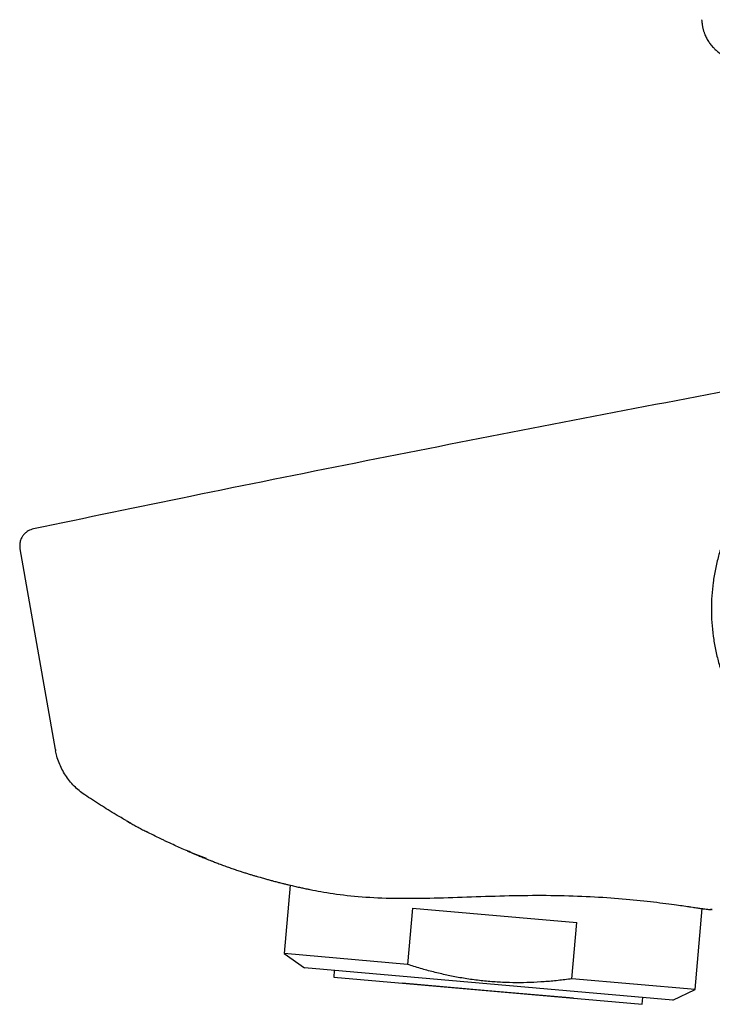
# Model space of a CAD drawing. Header units: millimetres. Extents: x 8 to 1894, y 12 to 2738.
# Tile 52 of 156: x 374 to 415, y 1530 to 1588. Entities that reach past the tile are written whole.
import ezdxf

# ---------------------------------------------------------------- set-up
doc = ezdxf.new("R2010")
doc.units = ezdxf.units.MM

msp = doc.modelspace()

# ---------------------------------------------------------------- linework, layer by layer
at = {"color": 7, "linetype": 'Continuous', "lineweight": 30}
for p, q in [((414.02, 1587.61), (414.018, 1587.641)), ((374.367, 1556.882), (376.426, 1545.205)), ((376.426, 1545.205), (376.429, 1545.212)), ((376.427, 1545.207), (376.426, 1545.205)), ((376.428, 1545.21), (376.439, 1545.134)), ((376.438, 1545.141), (376.44, 1545.128)), ((380.565, 1541.064), (380.699, 1540.988)), ((380.824, 1540.918), (380.567, 1541.067)), ((381.707, 1540.441), (381.736, 1540.426)), ((390.072, 1537.323), (389.724, 1533.342)), ((397.186, 1535.98), (396.9, 1532.714)), ((397.186, 1535.98), (406.741, 1535.144)), ((413.307, 1536.059), (413.483, 1536.034)), ((413.632, 1531.251), (414.044, 1535.96)), ((406.456, 1531.878), (406.741, 1535.144)), ((389.724, 1533.342), (390.906, 1532.514)), ((396.9, 1532.714), (389.724, 1533.342)), ((412.324, 1530.641), (390.906, 1532.514)), ((392.649, 1532.362), (392.614, 1531.963)), ((392.614, 1531.963), (410.546, 1530.395)), ((401.58, 1531.179), (396.599, 1531.615)), ((413.632, 1531.251), (406.456, 1531.878)), ((401.58, 1531.179), (399.588, 1531.353)), ((406.561, 1530.743), (401.58, 1531.179)), ((403.573, 1531.005), (401.58, 1531.179)), ((410.546, 1530.395), (410.581, 1530.793)), ((412.324, 1530.641), (413.632, 1531.251))]:
    msp.add_line(p, q, dxfattribs=at)
for points, knots in [([(414.019, 1587.597), (414.019, 1587.585), (414.02, 1587.558), (414.024, 1587.504), (414.03, 1587.439), (414.038, 1587.366), (414.05, 1587.29), (414.064, 1587.212), (414.081, 1587.134), (414.101, 1587.056), (414.123, 1586.982), (414.145, 1586.913), (414.17, 1586.842), (414.203, 1586.759), (414.246, 1586.662), (414.302, 1586.549), (414.386, 1586.401), (414.511, 1586.218), (414.67, 1586.03), (414.848, 1585.86), (415.039, 1585.709), (415.271, 1585.563), (415.542, 1585.435), (415.849, 1585.333), (416.068, 1585.301), (416.18, 1585.284)], [0, 0, 0, 0, 0.055869, 0.123852, 0.185082, 0.239736, 0.288065, 0.323777, 0.355661, 0.384154, 0.403669, 0.421954, 0.439419, 0.456531, 0.479805, 0.505992, 0.535633, 0.586591, 0.645258, 0.68968, 0.740747, 0.798105, 0.861088, 0.928774, 1, 1, 1, 1]), ([(447.584, 1571.8), (445.742, 1571.486), (440.679, 1570.622), (432.406, 1569.156), (422.764, 1567.407), (413.131, 1565.609), (403.507, 1563.764), (393.892, 1561.871), (384.442, 1559.967), (378.202, 1558.669), (375.16, 1558.036)], [0, 0, 0, 0, 0.076055, 0.208973, 0.341894, 0.474816, 0.607738, 0.740658, 0.873575, 1, 1, 1, 1]), ([(438.504, 1553.356), (438.5, 1553.094), (438.49, 1552.569), (438.409, 1551.784), (438.281, 1551.007), (438.102, 1550.242), (437.874, 1549.492), (437.599, 1548.758), (437.277, 1548.043), (436.909, 1547.352), (436.497, 1546.684), (436.042, 1546.044), (435.545, 1545.435), (435.01, 1544.861), (434.438, 1544.325), (433.829, 1543.827), (433.189, 1543.371), (432.521, 1542.957), (431.829, 1542.589), (431.115, 1542.267), (430.382, 1541.99), (429.634, 1541.762), (428.873, 1541.582), (428.101, 1541.452), (427.324, 1541.374), (426.583, 1541.35), (425.879, 1541.37), (425.213, 1541.429), (424.548, 1541.526), (423.889, 1541.661), (423.24, 1541.831), (422.6, 1542.037), (421.937, 1542.292), (421.256, 1542.6), (420.564, 1542.969), (419.897, 1543.381), (419.258, 1543.835), (418.653, 1544.33), (418.111, 1544.836), (417.628, 1545.349), (417.198, 1545.863), (416.795, 1546.403), (416.423, 1546.967), (416.082, 1547.549), (415.774, 1548.151), (415.483, 1548.803), (415.217, 1549.507), (414.986, 1550.261), (414.804, 1551.028), (414.672, 1551.804), (414.591, 1552.585), (414.565, 1553.365), (414.591, 1554.145), (414.67, 1554.925), (414.801, 1555.699), (414.981, 1556.464), (415.21, 1557.214), (415.487, 1557.95), (415.809, 1558.667), (416.176, 1559.36), (416.587, 1560.029), (417.039, 1560.669), (417.532, 1561.276), (418.062, 1561.846), (418.629, 1562.378), (419.233, 1562.873), (419.869, 1563.328), (420.533, 1563.741), (421.222, 1564.11), (421.934, 1564.434), (422.667, 1564.713), (423.415, 1564.943), (424.179, 1565.125), (424.954, 1565.257), (425.736, 1565.337), (426.483, 1565.362), (427.192, 1565.342), (427.862, 1565.284), (428.53, 1565.188), (429.191, 1565.054), (429.841, 1564.884), (430.481, 1564.678), (431.144, 1564.423), (431.824, 1564.115), (432.514, 1563.746), (433.18, 1563.334), (433.818, 1562.879), (434.423, 1562.384), (434.993, 1561.851), (435.525, 1561.281), (436.02, 1560.675), (436.475, 1560.036), (436.888, 1559.369), (437.257, 1558.677), (437.582, 1557.962), (437.861, 1557.226), (438.091, 1556.474), (438.273, 1555.707), (438.405, 1554.929), (438.488, 1554.143), (438.499, 1553.618), (438.504, 1553.356)], [0, 0, 0, 0, 0.010441, 0.020887, 0.031384, 0.041778, 0.052165, 0.06259, 0.073001, 0.083382, 0.093779, 0.104251, 0.114678, 0.125106, 0.135514, 0.145954, 0.156475, 0.166872, 0.177278, 0.187737, 0.198142, 0.208528, 0.218938, 0.229363, 0.239738, 0.250108, 0.258952, 0.267838, 0.276796, 0.285764, 0.294669, 0.303593, 0.312562, 0.323005, 0.333403, 0.343799, 0.354261, 0.364631, 0.374954, 0.383795, 0.392682, 0.401644, 0.41063, 0.419563, 0.428517, 0.437518, 0.44801, 0.458451, 0.468882, 0.479386, 0.489783, 0.500118, 0.510443, 0.520823, 0.531302, 0.541693, 0.552095, 0.56255, 0.572995, 0.583395, 0.593792, 0.604257, 0.61463, 0.624958, 0.635281, 0.645643, 0.656088, 0.666459, 0.676839, 0.68727, 0.697695, 0.708101, 0.718529, 0.729021, 0.739466, 0.749911, 0.758829, 0.767772, 0.776767, 0.785754, 0.794666, 0.803592, 0.812558, 0.822977, 0.83336, 0.843751, 0.854194, 0.864565, 0.87491, 0.88525, 0.895623, 0.906075, 0.916462, 0.926851, 0.937283, 0.947737, 0.958152, 0.968572, 0.979102, 0.989562, 1, 1, 1, 1]), ([(375.15, 1558.035), (375.099, 1558.021), (374.996, 1557.995), (374.854, 1557.925), (374.724, 1557.837), (374.602, 1557.721), (374.511, 1557.599), (374.446, 1557.478), (374.404, 1557.373), (374.373, 1557.258), (374.356, 1557.136), (374.353, 1557.009), (374.364, 1556.924), (374.37, 1556.882)], [0, 0, 0, 0, 0.103754, 0.206618, 0.306802, 0.409793, 0.533194, 0.602457, 0.676133, 0.753581, 0.834005, 0.916481, 1, 1, 1, 1]), ([(378.135, 1542.58), (378.027, 1542.656), (377.811, 1542.811), (377.516, 1543.083), (377.246, 1543.385), (377.007, 1543.714), (376.802, 1544.067), (376.636, 1544.436), (376.513, 1544.793), (376.464, 1545.03), (376.442, 1545.135)], [0, 0, 0, 0, 0.125596, 0.253116, 0.381952, 0.511456, 0.640959, 0.769795, 0.897315, 1, 1, 1, 1]), ([(380.545, 1541.079), (380.348, 1541.192), (379.844, 1541.48), (379.04, 1541.98), (378.44, 1542.377), (378.135, 1542.58)], [0, 0, 0, 0, 0.23984, 0.613026, 1, 1, 1, 1]), ([(380.544, 1541.076), (380.595, 1541.047), (380.724, 1540.973), (380.935, 1540.855), (381.182, 1540.72), (381.437, 1540.582), (381.627, 1540.482), (381.73, 1540.429), (381.745, 1540.421)], [0, 0, 0, 0, 0.129888, 0.325311, 0.53092, 0.746, 0.961981, 1, 1, 1, 1]), ([(385.216, 1538.869), (385.011, 1538.947), (384.538, 1539.13), (383.834, 1539.427), (383.305, 1539.663), (383.011, 1539.799), (382.919, 1539.842), (382.827, 1539.885), (382.736, 1539.929), (382.644, 1539.973), (382.299, 1540.139), (381.988, 1540.298), (381.707, 1540.441)], [0, 0, 0, 0, 0.170732, 0.395788, 0.595768, 0.622094, 0.648452, 0.674841, 0.701264, 0.727719, 0.754207, 1, 1, 1, 1]), ([(384.088, 1539.322), (384.088, 1539.322), (384.088, 1539.322), (384.094, 1539.32), (384.109, 1539.313), (384.133, 1539.302), (384.169, 1539.287), (384.216, 1539.267), (384.277, 1539.24), (384.344, 1539.211), (384.399, 1539.188), (384.436, 1539.171), (384.473, 1539.156), (384.514, 1539.138), (384.569, 1539.115), (384.646, 1539.082), (384.751, 1539.038), (384.868, 1538.989), (384.992, 1538.938), (385.122, 1538.885), (385.257, 1538.831), (385.402, 1538.773), (385.579, 1538.704), (385.803, 1538.617), (386.072, 1538.516), (386.348, 1538.416), (386.621, 1538.319), (386.895, 1538.225), (387.15, 1538.14), (387.383, 1538.064), (387.592, 1537.998), (387.794, 1537.936), (387.986, 1537.878), (388.162, 1537.825), (388.318, 1537.78), (388.459, 1537.74), (388.621, 1537.694), (388.81, 1537.642), (389.013, 1537.588), (389.214, 1537.535), (389.419, 1537.482), (389.629, 1537.43), (389.836, 1537.379), (390.017, 1537.336), (390.182, 1537.297), (390.334, 1537.262), (390.482, 1537.229), (390.613, 1537.2), (390.741, 1537.172), (390.865, 1537.145), (390.995, 1537.117), (391.115, 1537.092), (391.199, 1537.074), (391.24, 1537.066), (391.248, 1537.064)], [0, 0, 0, 0, 0.01343, 0.037093, 0.062328, 0.090207, 0.114575, 0.141211, 0.168771, 0.196109, 0.210469, 0.22179, 0.230861, 0.240583, 0.251242, 0.268151, 0.287926, 0.309837, 0.329623, 0.346943, 0.364175, 0.382391, 0.401595, 0.428541, 0.457387, 0.485918, 0.512582, 0.538646, 0.565898, 0.586468, 0.606745, 0.626621, 0.64547, 0.663257, 0.679231, 0.692486, 0.705521, 0.728219, 0.751041, 0.768577, 0.79079, 0.816866, 0.837055, 0.85749, 0.876446, 0.893167, 0.908542, 0.926299, 0.939195, 0.9539, 0.970332, 0.985228, 0.996912, 1, 1, 1, 1]), ([(391.249, 1537.07), (391.448, 1537.028), (392.043, 1536.903), (393.364, 1536.715), (395.141, 1536.574), (397.132, 1536.547), (399.252, 1536.597), (401.441, 1536.678), (403.638, 1536.738), (405.78, 1536.732), (407.805, 1536.657), (409.65, 1536.517), (411.255, 1536.347), (412.536, 1536.18), (413.116, 1536.097), (413.374, 1536.061)], [0, 0, 0, 0, 0.0410774, 0.122721, 0.2045015, 0.2864335, 0.368003, 0.4493622, 0.5303174, 0.6110931, 0.6918273, 0.7726467, 0.8535365, 0.9347351, 1, 1, 1, 1]), ([(413.487, 1536.034), (413.583, 1536.021), (413.775, 1535.994), (414.009, 1535.964), (414.199, 1535.94), (414.35, 1535.922), (414.479, 1535.907), (414.538, 1535.903), (414.568, 1535.901)], [0, 0, 0, 0, 0.168899, 0.337449, 0.506078, 0.673139, 0.837317, 1, 1, 1, 1]), ([(414.627, 1535.9), (414.594, 1535.898), (414.557, 1535.895), (414.522, 1535.903), (414.519, 1535.904)], [0, 0, 0, 0, 0.912015, 1, 1, 1, 1]), ([(414.605, 1535.903), (414.607, 1535.902), (414.626, 1535.9), (414.627, 1535.9), (414.627, 1535.9)], [0, 0, 0, 0, 0.108423, 1, 1, 1, 1]), ([(414.627, 1535.9), (414.627, 1535.9), (414.627, 1535.9), (414.608, 1535.902), (414.607, 1535.902)], [0, 0, 0, 0, 0.929482, 1, 1, 1, 1]), ([(406.456, 1531.878), (406.19, 1531.843), (405.657, 1531.773), (404.855, 1531.701), (404.049, 1531.656), (403.236, 1531.643), (402.418, 1531.663), (401.594, 1531.718), (400.772, 1531.81), (399.966, 1531.935), (399.181, 1532.089), (398.415, 1532.27), (397.654, 1532.477), (397.151, 1532.635), (396.9, 1532.714)], [0, 0, 0, 0, 0.083135, 0.166268, 0.249714, 0.333158, 0.418114, 0.503224, 0.588808, 0.67455, 0.755705, 0.836862, 0.91843, 1, 1, 1, 1])]:
    msp.add_open_spline(points, degree=3, knots=knots, dxfattribs=at)

doc.saveas('drawing.dxf')
